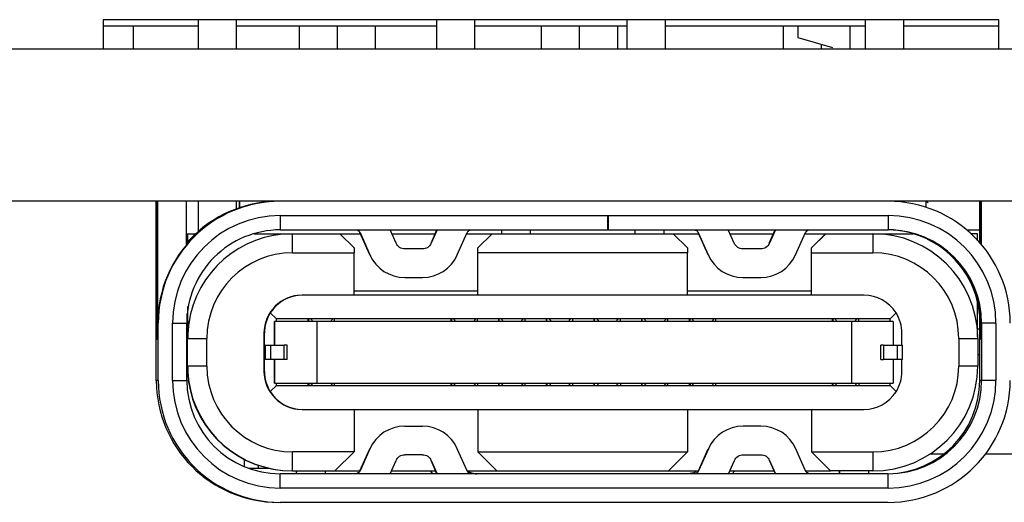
# Model space of a CAD drawing. Header units: millimetres. Extents: x 519 to 938, y 319 to 504.
# Tile 4 of 56: x 563 to 573, y 322 to 327. Entities that reach past the tile are written whole.
import ezdxf

# ---------------------------------------------------------------- set-up
doc = ezdxf.new("R2010")
doc.units = ezdxf.units.MM
doc.header["$LTSCALE"] = 30.734
doc.layers.get('0').update_dxf_attribs({"linetype": 'CONTINUOUS'})

msp = doc.modelspace()

# ---------------------------------------------------------------- linework, layer by layer
at = {"linetype": 'Continuous'}
for p, q in [((563.436, 327.148), (563.436, 326.842)), ((572.836, 327.148), (563.436, 327.148)), ((564.436, 326.842), (564.436, 327.148)), ((564.836, 326.842), (564.836, 327.148)), ((566.936, 326.842), (566.936, 327.148)), ((567.336, 326.842), (567.336, 327.148)), ((568.936, 326.842), (568.936, 327.148)), ((569.336, 326.842), (569.336, 327.148)), ((571.436, 326.842), (571.436, 327.148)), ((571.836, 326.842), (571.836, 327.148)), ((572.836, 326.842), (572.836, 327.148)), ((564.436, 327.081), (563.436, 327.081)), ((563.755, 326.842), (563.755, 327.081)), ((566.936, 327.081), (564.836, 327.081)), ((565.495, 326.842), (565.495, 327.081)), ((565.895, 326.842), (565.895, 327.081)), ((566.295, 326.842), (566.295, 327.081)), ((568.936, 327.081), (567.336, 327.081)), ((568.035, 326.842), (568.035, 327.081)), ((568.435, 326.842), (568.435, 327.081)), ((568.835, 326.842), (568.835, 327.081)), ((571.436, 327.081), (569.336, 327.081)), ((570.575, 326.842), (570.575, 327.081)), ((570.727, 327.081), (570.727, 326.962)), ((571.273, 326.842), (571.273, 327.081)), ((572.836, 327.081), (571.836, 327.081)), ((570.727, 326.962), (571.09, 326.856)), ((570.975, 326.842), (570.975, 326.89)), ((533.716, 326.842), (701.316, 326.842)), ((565.29, 325.242), (533.716, 325.242)), ((563.994, 323.362), (563.994, 325.242)), ((563.997, 325.242), (563.997, 323.792)), ((564.003, 325.243), (564.003, 325.192)), ((564.008, 325.242), (564.008, 323.912)), ((564.308, 325.242), (564.308, 324.784)), ((564.436, 324.925), (564.436, 325.242)), ((564.836, 325.163), (564.836, 325.242)), ((564.864, 325.242), (564.864, 325.172)), ((564.868, 325.242), (564.868, 325.173)), ((701.316, 325.242), (565.294, 325.242)), ((572.068, 325.242), (572.068, 325.177)), ((572.634, 324.806), (572.634, 325.242)), ((572.637, 325.242), (572.637, 324.803)), ((572.643, 325.243), (572.643, 325.192)), ((572.648, 325.242), (572.648, 324.792)), ((564.003, 324.062), (564.003, 325.192)), ((572.643, 324.797), (572.643, 325.192)), ((565.294, 325.092), (565.294, 324.942)), ((565.294, 325.092), (571.674, 325.092)), ((568.729, 325.092), (568.729, 324.942)), ((568.734, 324.942), (568.734, 325.092)), ((568.739, 324.942), (568.739, 325.092)), ((571.674, 325.092), (571.674, 324.942)), ((565.294, 324.942), (571.674, 324.942)), ((566.51, 324.802), (566.447, 324.942)), ((566.877, 324.802), (566.939, 324.942)), ((566.941, 324.942), (566.878, 324.802)), ((567.618, 324.902), (567.618, 324.942)), ((567.918, 324.942), (567.918, 324.902)), ((569.018, 324.902), (569.018, 324.942)), ((569.318, 324.942), (569.318, 324.902)), ((570.059, 324.802), (569.996, 324.942)), ((570.426, 324.802), (570.488, 324.942)), ((570.49, 324.942), (570.427, 324.802)), ((572.498, 324.942), (572.634, 324.942)), ((564.319, 324.81), (564.319, 324.902)), ((564.319, 324.902), (564.409, 324.902)), ((564.322, 324.902), (564.322, 324.815)), ((564.323, 324.815), (564.322, 324.815)), ((565.02, 324.902), (565.423, 324.902)), ((565.424, 324.702), (565.423, 324.902)), ((565.423, 324.902), (566.135, 324.902)), ((566.069, 324.752), (565.918, 324.902)), ((566.234, 324.68), (566.131, 324.913)), ((566.132, 324.913), (566.236, 324.68)), ((566.465, 324.902), (566.922, 324.902)), ((567.152, 324.68), (567.256, 324.913)), ((567.251, 324.902), (567.518, 324.902)), ((567.367, 324.752), (567.517, 324.902)), ((567.518, 324.902), (567.369, 324.752)), ((567.518, 324.902), (569.684, 324.902)), ((569.569, 324.752), (569.418, 324.902)), ((569.783, 324.68), (569.68, 324.913)), ((569.681, 324.913), (569.785, 324.68)), ((570.014, 324.902), (570.471, 324.902)), ((570.701, 324.68), (570.805, 324.913)), ((570.8, 324.902), (571.018, 324.902)), ((570.867, 324.752), (571.017, 324.902)), ((571.018, 324.902), (570.869, 324.752)), ((571.018, 324.902), (571.935, 324.902)), ((571.513, 324.902), (571.514, 324.702)), ((572.612, 324.902), (572.538, 324.902)), ((572.612, 324.828), (572.612, 324.902)), ((566.069, 324.752), (566.069, 324.702)), ((566.787, 324.742), (566.601, 324.742)), ((566.878, 324.802), (566.877, 324.802)), ((567.367, 324.257), (567.367, 324.752)), ((567.369, 324.752), (567.367, 324.752)), ((567.369, 324.702), (567.369, 324.752)), ((569.569, 324.752), (569.569, 324.702)), ((570.336, 324.742), (570.15, 324.742)), ((570.867, 324.257), (570.867, 324.752)), ((570.869, 324.752), (570.867, 324.752)), ((570.869, 324.702), (570.869, 324.752)), ((565.424, 324.702), (566.069, 324.702)), ((566.069, 324.257), (566.069, 324.702)), ((567.369, 324.257), (567.369, 324.702)), ((569.569, 324.702), (567.369, 324.702)), ((569.569, 324.257), (569.569, 324.702)), ((570.869, 324.257), (570.869, 324.702)), ((570.869, 324.702), (571.514, 324.702)), ((566.601, 324.442), (566.787, 324.442)), ((570.15, 324.442), (570.336, 324.442)), ((566.069, 324.302), (567.367, 324.302)), ((569.569, 324.302), (570.867, 324.302)), ((571.418, 324.257), (565.528, 324.257)), ((564.322, 324.138), (564.322, 323.802)), ((572.612, 323.821), (572.612, 324.182)), ((572.613, 324.182), (572.612, 324.182)), ((564.003, 324.062), (564.003, 323.974)), ((564.319, 323.512), (564.319, 324.062)), ((565.19, 324.071), (565.254, 324.007)), ((565.254, 323.982), (565.254, 324.007)), ((571.694, 324.007), (565.254, 324.007)), ((565.589, 323.982), (565.589, 324.007)), ((565.595, 323.982), (565.595, 324.007)), ((565.63, 323.982), (565.63, 323.988)), ((565.83, 323.988), (565.83, 323.982)), ((565.865, 323.982), (565.865, 324.007)), ((567.089, 323.982), (567.089, 324.007)), ((567.095, 323.982), (567.095, 324.007)), ((567.13, 323.982), (567.13, 323.988)), ((567.33, 323.988), (567.33, 323.982)), ((567.365, 323.982), (567.365, 324.007)), ((567.589, 323.982), (567.589, 324.007)), ((567.593, 323.982), (567.593, 324.007)), ((567.629, 323.982), (567.629, 323.988)), ((567.829, 323.988), (567.829, 323.982)), ((567.863, 323.982), (567.863, 324.007)), ((568.089, 323.982), (568.089, 324.007)), ((568.093, 323.982), (568.093, 324.007)), ((568.129, 323.995), (568.129, 323.982)), ((568.363, 323.982), (568.363, 324.007)), ((568.589, 323.982), (568.589, 324.007)), ((568.593, 323.982), (568.593, 324.007)), ((568.629, 323.995), (568.629, 323.982)), ((568.863, 323.982), (568.863, 324.007)), ((569.089, 323.982), (569.089, 324.007)), ((569.093, 323.982), (569.093, 324.007)), ((569.129, 323.982), (569.129, 323.988)), ((569.329, 323.988), (569.329, 323.982)), ((569.363, 323.982), (569.363, 324.007)), ((569.589, 323.982), (569.589, 324.007)), ((569.595, 323.982), (569.595, 324.007)), ((569.63, 323.982), (569.63, 323.988)), ((569.83, 323.988), (569.83, 323.982)), ((569.865, 323.982), (569.865, 324.007)), ((571.089, 323.982), (571.089, 324.007)), ((571.095, 323.982), (571.095, 324.007)), ((571.13, 323.982), (571.13, 323.988)), ((571.33, 323.988), (571.33, 323.982)), ((571.365, 323.982), (571.365, 324.007)), ((571.694, 324.007), (571.757, 324.071)), ((571.694, 323.982), (571.694, 324.007)), ((572.634, 323.362), (572.634, 324.045)), ((572.643, 324.062), (572.637, 324.062)), ((572.637, 323.991), (572.637, 323.792)), ((572.643, 324.062), (572.643, 324.029)), ((572.643, 324.029), (572.643, 323.974)), ((563.998, 323.962), (563.998, 323.792)), ((563.998, 323.962), (564.002, 323.962)), ((564.01, 323.912), (564.008, 323.912)), ((564.01, 323.962), (564.01, 323.912)), ((564.01, 323.962), (564.014, 323.962)), ((564.014, 323.362), (564.014, 323.962)), ((564.164, 323.362), (564.164, 323.962)), ((564.164, 323.962), (564.314, 323.962)), ((564.314, 323.362), (564.314, 323.962)), ((565.233, 323.982), (565.233, 323.732)), ((571.724, 323.982), (565.233, 323.982)), ((565.235, 323.732), (565.235, 323.982)), ((565.681, 323.332), (565.681, 323.982)), ((571.287, 323.982), (571.287, 323.332)), ((571.724, 323.982), (571.724, 323.732)), ((572.612, 323.902), (572.634, 323.902)), ((572.638, 323.962), (572.638, 323.792)), ((572.638, 323.962), (572.642, 323.962)), ((572.648, 323.978), (572.648, 323.912)), ((572.65, 323.912), (572.648, 323.912)), ((572.65, 323.962), (572.65, 323.912)), ((572.804, 323.962), (572.65, 323.962)), ((572.654, 323.962), (572.654, 323.362)), ((572.804, 323.962), (572.804, 323.362)), ((563.998, 323.792), (563.997, 323.792)), ((564.322, 323.802), (564.524, 323.802)), ((564.323, 323.512), (564.323, 323.802)), ((564.524, 323.512), (564.524, 323.802)), ((565.124, 323.857), (565.124, 323.457)), ((565.124, 323.857), (565.128, 323.857)), ((565.128, 323.457), (565.128, 323.857)), ((571.818, 323.732), (571.818, 323.857)), ((572.414, 323.802), (572.414, 323.512)), ((572.414, 323.802), (572.613, 323.802)), ((572.613, 323.802), (572.613, 323.512)), ((572.638, 323.792), (572.637, 323.792)), ((565.133, 323.582), (565.133, 323.732)), ((565.135, 323.732), (565.135, 323.582)), ((565.135, 323.732), (565.336, 323.732)), ((565.14, 323.582), (565.14, 323.732)), ((565.191, 323.732), (565.191, 323.582)), ((565.336, 323.582), (565.336, 323.732)), ((565.366, 323.732), (565.336, 323.732)), ((565.366, 323.582), (565.366, 323.732)), ((571.596, 323.582), (571.596, 323.732)), ((571.625, 323.732), (571.596, 323.732)), ((571.625, 323.732), (571.625, 323.582)), ((571.625, 323.732), (571.825, 323.732)), ((571.77, 323.582), (571.77, 323.732)), ((571.819, 323.732), (571.819, 323.582)), ((571.825, 323.582), (571.825, 323.732)), ((565.366, 323.582), (565.135, 323.582)), ((565.233, 323.582), (565.233, 323.332)), ((565.235, 323.332), (565.235, 323.582)), ((571.596, 323.582), (571.625, 323.582)), ((571.825, 323.582), (571.625, 323.582)), ((571.724, 323.582), (571.724, 323.332)), ((571.818, 323.457), (571.818, 323.582)), ((572.634, 323.632), (572.613, 323.632)), ((564.319, 323.522), (564.319, 323.512)), ((564.319, 323.512), (564.319, 323.522)), ((564.524, 323.512), (564.319, 323.512)), ((572.613, 323.512), (572.414, 323.512)), ((565.128, 323.457), (565.124, 323.457)), ((564.014, 323.362), (563.994, 323.362)), ((564.164, 323.362), (564.314, 323.362)), ((565.254, 323.307), (565.19, 323.244)), ((565.233, 323.332), (571.724, 323.332)), ((565.254, 323.307), (565.254, 323.332)), ((565.254, 323.307), (571.694, 323.307)), ((565.589, 323.307), (565.589, 323.332)), ((565.595, 323.332), (565.595, 323.307)), ((565.63, 323.327), (565.63, 323.332)), ((565.83, 323.332), (565.83, 323.327)), ((565.865, 323.307), (565.865, 323.332)), ((567.089, 323.307), (567.089, 323.332)), ((567.095, 323.307), (567.095, 323.332)), ((567.13, 323.327), (567.13, 323.332)), ((567.33, 323.332), (567.33, 323.327)), ((567.365, 323.332), (567.365, 323.307)), ((567.589, 323.307), (567.589, 323.332)), ((567.593, 323.307), (567.593, 323.332)), ((567.629, 323.327), (567.629, 323.332)), ((567.829, 323.332), (567.829, 323.327)), ((567.863, 323.307), (567.863, 323.332)), ((568.089, 323.307), (568.089, 323.332)), ((568.093, 323.332), (568.093, 323.307)), ((568.363, 323.307), (568.363, 323.332)), ((568.589, 323.307), (568.589, 323.332)), ((568.593, 323.307), (568.593, 323.332)), ((568.863, 323.332), (568.863, 323.307)), ((569.089, 323.307), (569.089, 323.332)), ((569.093, 323.307), (569.093, 323.332)), ((569.129, 323.327), (569.129, 323.332)), ((569.329, 323.332), (569.329, 323.327)), ((569.363, 323.307), (569.363, 323.332)), ((569.589, 323.307), (569.589, 323.332)), ((569.595, 323.332), (569.595, 323.307)), ((569.63, 323.327), (569.63, 323.332)), ((569.83, 323.332), (569.83, 323.327)), ((569.865, 323.307), (569.865, 323.332)), ((571.089, 323.307), (571.089, 323.332)), ((571.095, 323.307), (571.095, 323.332)), ((571.13, 323.327), (571.13, 323.332)), ((571.33, 323.332), (571.33, 323.327)), ((571.365, 323.332), (571.365, 323.307)), ((571.694, 323.307), (571.694, 323.332)), ((571.694, 323.307), (571.757, 323.244)), ((572.804, 323.362), (572.634, 323.362)), ((565.528, 323.057), (571.418, 323.057)), ((566.069, 323.057), (566.069, 322.612)), ((567.367, 323.057), (567.367, 322.612)), ((567.369, 323.057), (567.369, 322.612)), ((569.569, 323.057), (569.569, 322.612)), ((570.867, 323.057), (570.867, 322.612)), ((570.869, 323.057), (570.869, 322.612)), ((566.601, 322.882), (566.787, 322.882)), ((570.338, 322.882), (570.152, 322.882)), ((566.131, 322.412), (566.234, 322.645)), ((566.236, 322.645), (566.132, 322.412)), ((567.256, 322.412), (567.152, 322.645)), ((569.682, 322.412), (569.785, 322.645)), ((569.787, 322.645), (569.683, 322.412)), ((570.807, 322.412), (570.703, 322.645)), ((565.423, 322.412), (565.424, 322.612)), ((566.069, 322.612), (565.424, 322.612)), ((565.868, 322.412), (566.069, 322.612)), ((566.787, 322.582), (566.601, 322.582)), ((567.567, 322.412), (567.367, 322.612)), ((567.367, 322.612), (569.569, 322.612)), ((567.369, 322.612), (567.568, 322.412)), ((569.368, 322.412), (569.569, 322.612)), ((570.152, 322.582), (570.338, 322.582)), ((571.067, 322.412), (570.867, 322.612)), ((570.867, 322.612), (571.514, 322.612)), ((570.869, 322.612), (571.068, 322.412)), ((571.514, 322.612), (571.513, 322.412)), ((572.11, 322.592), (572.253, 322.592)), ((572.692, 322.592), (580.481, 322.592)), ((564.916, 322.538), (564.916, 322.459)), ((564.967, 322.442), (565.178, 322.442)), ((565.066, 322.442), (565.066, 322.473)), ((566.447, 322.382), (566.51, 322.523)), ((566.939, 322.382), (566.877, 322.523)), ((566.878, 322.523), (566.941, 322.382)), ((569.998, 322.382), (570.061, 322.523)), ((570.49, 322.382), (570.428, 322.523)), ((570.428, 322.523), (570.429, 322.523)), ((570.429, 322.523), (570.492, 322.382)), ((565.294, 322.232), (565.294, 322.382)), ((571.674, 322.382), (565.294, 322.382)), ((565.423, 322.412), (566.131, 322.412)), ((565.464, 322.382), (565.464, 322.412)), ((565.466, 322.382), (565.467, 322.412)), ((565.767, 322.412), (565.766, 322.382)), ((566.461, 322.412), (566.926, 322.412)), ((566.868, 322.412), (566.893, 322.382)), ((567.256, 322.412), (567.567, 322.412)), ((567.568, 322.412), (569.682, 322.412)), ((569.675, 322.403), (569.675, 322.412)), ((570.012, 322.412), (570.477, 322.412)), ((570.037, 322.382), (570.063, 322.412)), ((570.807, 322.412), (571.067, 322.412)), ((571.513, 322.412), (571.068, 322.412)), ((571.164, 322.382), (571.164, 322.412)), ((571.166, 322.382), (571.167, 322.412)), ((571.467, 322.412), (571.466, 322.382)), ((571.674, 322.232), (571.674, 322.382)), ((571.674, 322.232), (565.294, 322.232)), ((571.674, 322.082), (565.294, 322.082))]:
    msp.add_line(p, q, dxfattribs=at)
for centre, radius, start, end in [((565.29, 323.962), 1.28, 90.0009, 180), ((565.294, 323.962), 1.28, 90.0005, 179.9998), ((565.282, 323.962), 1.28, 90.0007, 139.7075), ((565.278, 323.962), 1.28, 90, 132.7457), ((571.674, 323.962), 1.28, 0.0002, 89.9995), ((572.053, 325.192), 0.05, 36.979, 72.3459), ((565.294, 323.962), 1.13, 90.0005, 179.9997), ((571.674, 323.962), 1.13, 0.0003, 89.9995), ((565.294, 323.962), 0.98, 90.0001, 180.0001), ((571.662, 323.961), 0.982, 82.9897, 89.3204), ((571.674, 323.962), 0.98, 359.9999, 89.9999), ((571.67, 323.962), 0.98, 359.9999, 89.7713), ((571.662, 323.962), 0.98, 79.3462, 82.9919), ((571.662, 323.962), 0.98, 5.8573, 79.3397), ((565.277, 323.963), 1.279, 138.2534, 139.303), ((565.278, 323.962), 1.281, 132.7473, 138.2517), ((565.423, 323.802), 1.1, 90, 171.7279), ((571.513, 323.802), 1.1, 0.9721, 89.9991), ((571.658, 323.964), 0.978, 72.5377, 73.5733), ((571.657, 323.962), 0.98, 12.9694, 72.5398), ((565.424, 323.802), 0.9, 90.0003, 179.9999), ((566.601, 324.842), 0.4, 203.9653, 269.9969), ((566.787, 324.842), 0.4, 270.0031, 336.0347), ((570.15, 324.842), 0.4, 203.9653, 269.9969), ((570.336, 324.842), 0.4, 270.0031, 336.0347), ((571.514, 323.802), 0.9, 0.0003, 89.9996), ((565.524, 323.857), 0.4, 90.0011, 179.9992), ((571.657, 323.962), 0.981, 5.7921, 12.966), ((565.279, 323.962), 1.281, 175.5169, 179.9986), ((565.277, 323.962), 1.28, 174.9537, 175.5166), ((565.421, 323.803), 1.099, 170.1992, 171.7253), ((563.342, 323.954), 4.787, 0.3427, 0.4969), ((564.308, 323.959), 4.021, 0.328, 0.5116), ((563.842, 323.954), 4.787, 0.3427, 0.4969), ((564.808, 323.959), 4.021, 0.328, 0.5116), ((571.658, 323.962), 0.98, 4.3228, 5.7886), ((571.657, 323.962), 0.98, 0.001, 4.3222), ((571.626, 323.959), 1.016, 1.8453, 5.8237), ((565.424, 323.802), 1.102, 171.7269, 179.9912), ((565.426, 323.802), 1.102, 171.7347, 179.9909), ((571.517, 323.802), 1.097, 0.0002, 0.9745), ((565.421, 323.513), 1.102, 180.0085, 187.7692), ((565.425, 323.513), 1.102, 180.0084, 187.7475), ((565.424, 323.512), 0.9, 180.0001, 269.9997), ((571.513, 323.512), 1.1, 270.0005, 359.9997), ((571.514, 323.512), 0.9, 270.0003, 359.9999), ((565.524, 323.457), 0.4, 180.0008, 269.9989), ((565.274, 323.362), 1.28, 180.0004, 269.9994), ((565.294, 323.362), 1.28, 180.0002, 269.9995), ((565.294, 323.362), 1.13, 180.0003, 269.9995), ((565.294, 323.362), 0.98, 179.9999, 269.9999), ((565.419, 323.512), 1.1, 187.7744, 269.9998), ((565.423, 323.512), 1.1, 187.7526, 270), ((564.109, 323.355), 4.02, 359.4884, 359.6719), ((563.543, 323.361), 4.786, 359.5031, 359.6572), ((564.609, 323.355), 4.02, 359.4884, 359.6719), ((564.043, 323.361), 4.786, 359.5031, 359.6572), ((571.654, 323.362), 0.98, 271.1284, 0.0001), ((571.674, 323.362), 1.28, 270.0005, 359.9998), ((571.674, 323.362), 1.13, 270.0005, 359.9997), ((571.674, 323.362), 0.98, 270.0001, 0.0001), ((566.601, 322.482), 0.4, 90.0031, 156.0347), ((566.787, 322.482), 0.4, 23.9653, 89.9969), ((570.152, 322.482), 0.4, 90.0031, 156.0347), ((570.338, 322.482), 0.4, 23.9653, 89.9969), ((567.356, 322.533), 0.151, 233.5943, 239.1342), ((567.356, 322.533), 0.151, 239.1077, 250.3817), ((567.356, 322.533), 0.151, 250.4724, 269.9897), ((569.574, 322.534), 0.152, 289.6517, 300.8496), ((569.574, 322.534), 0.151, 300.8535, 306.4176)]:
    msp.add_arc(centre, radius, start, end, dxfattribs=at)
for centre, major_axis, ratio, start_param, end_param in [((565.529, 323.857), (-0.283, 0.283), 0.997747, -0.783953, 0.224255), ((571.419, 323.857), (-0.283, 0.283), 0.997747, -1.792161, -0.783953), ((565.529, 323.857), (0.401, 0), 0.997754, 2.579004, 3.141593), ((571.419, 323.857), (0, 0.4), 0.997741, -1.570796, -1.008208), ((565.529, 323.457), (0.401, 0), 0.997754, 3.141593, 3.704181), ((571.419, 323.457), (0, 0.4), 0.997741, -2.133385, -1.570796), ((567.112, 323.577), (0, 0.27), 0.177819, -3.141593, -2.762185), ((567.347, 323.577), (0, 0.27), 0.172181, -3.521, -3.141593), ((569.612, 323.577), (0, 0.27), 0.177819, -3.141593, -2.762185), ((569.847, 323.577), (0, 0.27), 0.172181, -3.521, -3.141593), ((565.529, 323.457), (0.283, 0.283), 0.997747, -3.365847, -2.357639), ((571.419, 323.457), (0.283, 0.283), 0.997747, -2.357639, -1.349431)]:
    msp.add_ellipse(centre, major_axis=major_axis, ratio=ratio, start_param=start_param, end_param=end_param, dxfattribs=at)
msp.add_open_spline([(566.087, 324.942), (566.093, 324.942), (566.099, 324.941), (566.105, 324.939)], degree=3, dxfattribs=at)
for points, knots in [([(566.105, 324.939), (566.111, 324.936), (566.122, 324.929), (566.13, 324.919), (566.132, 324.913)], [0, 0, 0, 0, 0.499982, 1, 1, 1, 1]), ([(567.256, 324.913), (567.26, 324.921), (567.273, 324.937), (567.292, 324.942), (567.302, 324.942)], [0, 0, 0, 0, 0.5, 1, 1, 1, 1]), ([(569.636, 324.942), (569.645, 324.942), (569.664, 324.937), (569.677, 324.921), (569.681, 324.913)], [0, 0, 0, 0, 0.499999, 1, 1, 1, 1]), ([(570.805, 324.913), (570.808, 324.92), (570.819, 324.934), (570.834, 324.94), (570.842, 324.942)], [0, 0, 0, 0, 0.499872, 1, 1, 1, 1]), ([(566.601, 324.742), (566.582, 324.742), (566.544, 324.754), (566.518, 324.784), (566.51, 324.802)], [0, 0, 0, 0, 0.5, 1, 1, 1, 1]), ([(566.878, 324.802), (566.871, 324.784), (566.845, 324.754), (566.806, 324.742), (566.787, 324.742)], [0, 0, 0, 0, 0.5, 1, 1, 1, 1]), ([(570.15, 324.742), (570.131, 324.742), (570.093, 324.754), (570.067, 324.784), (570.059, 324.802)], [0, 0, 0, 0, 0.5, 1, 1, 1, 1]), ([(570.427, 324.802), (570.42, 324.784), (570.394, 324.754), (570.355, 324.742), (570.336, 324.742)], [0, 0, 0, 0, 0.5, 1, 1, 1, 1]), ([(565.63, 323.988), (565.629, 323.991), (565.626, 323.996), (565.621, 324.003), (565.616, 324.007), (565.612, 324.007)], [0, 0, 0, 0, 0.346311, 0.621656, 1, 1, 1, 1]), ([(565.83, 323.988), (565.831, 323.991), (565.834, 323.996), (565.839, 324.003), (565.844, 324.007), (565.847, 324.007)], [0, 0, 0, 0, 0.349177, 0.625482, 1, 1, 1, 1]), ([(567.13, 323.988), (567.129, 323.991), (567.126, 323.996), (567.121, 324.003), (567.116, 324.007), (567.112, 324.007)], [0, 0, 0, 0, 0.346386, 0.621672, 1, 1, 1, 1]), ([(567.347, 324.007), (567.344, 324.007), (567.339, 324.003), (567.334, 323.996), (567.331, 323.991), (567.33, 323.988)], [0, 0, 0, 0, 0.374504, 0.650792, 1, 1, 1, 1]), ([(567.629, 323.988), (567.628, 323.991), (567.625, 323.996), (567.62, 324.003), (567.614, 324.007), (567.611, 324.007)], [0, 0, 0, 0, 0.346312, 0.621656, 1, 1, 1, 1]), ([(567.829, 323.988), (567.83, 323.991), (567.833, 323.996), (567.837, 324.003), (567.843, 324.007), (567.846, 324.007)], [0, 0, 0, 0, 0.349177, 0.625482, 1, 1, 1, 1]), ([(568.129, 323.995), (568.128, 323.997), (568.124, 324.002), (568.119, 324.007), (568.115, 324.007)], [0, 0, 0, 0, 0.3321, 1, 1, 1, 1]), ([(568.329, 323.995), (568.33, 323.997), (568.333, 324.002), (568.338, 324.007), (568.343, 324.007)], [0, 0, 0, 0, 0.335045, 1, 1, 1, 1]), ([(568.629, 323.995), (568.628, 323.997), (568.624, 324.002), (568.619, 324.007), (568.615, 324.007)], [0, 0, 0, 0, 0.3321, 1, 1, 1, 1]), ([(568.829, 323.995), (568.83, 323.997), (568.833, 324.002), (568.838, 324.007), (568.843, 324.007)], [0, 0, 0, 0, 0.335045, 1, 1, 1, 1]), ([(569.129, 323.988), (569.128, 323.991), (569.125, 323.996), (569.12, 324.003), (569.114, 324.007), (569.111, 324.007)], [0, 0, 0, 0, 0.346312, 0.621656, 1, 1, 1, 1]), ([(569.329, 323.988), (569.33, 323.991), (569.333, 323.996), (569.337, 324.003), (569.343, 324.007), (569.346, 324.007)], [0, 0, 0, 0, 0.349177, 0.625482, 1, 1, 1, 1]), ([(569.63, 323.988), (569.629, 323.991), (569.626, 323.996), (569.621, 324.003), (569.616, 324.007), (569.612, 324.007)], [0, 0, 0, 0, 0.346386, 0.621672, 1, 1, 1, 1]), ([(569.847, 324.007), (569.844, 324.007), (569.839, 324.003), (569.834, 323.996), (569.831, 323.991), (569.83, 323.988)], [0, 0, 0, 0, 0.374504, 0.650792, 1, 1, 1, 1]), ([(571.13, 323.988), (571.129, 323.991), (571.126, 323.996), (571.121, 324.003), (571.116, 324.007), (571.112, 324.007)], [0, 0, 0, 0, 0.346312, 0.621656, 1, 1, 1, 1]), ([(571.33, 323.988), (571.331, 323.991), (571.334, 323.996), (571.339, 324.003), (571.344, 324.007), (571.347, 324.007)], [0, 0, 0, 0, 0.349176, 0.625482, 1, 1, 1, 1]), ([(564.003, 323.974), (564.003, 323.97), (564.003, 323.961), (564.003, 323.949), (564.003, 323.938), (564.003, 323.929), (564.003, 323.923), (564.003, 323.919), (564.003, 323.917), (564.003, 323.915), (564.003, 323.914), (564.003, 323.913), (564.003, 323.912), (564.003, 323.912)], [0, 0, 0, 0, 0.220715, 0.418711, 0.59113, 0.735514, 0.850016, 0.8955, 0.932899, 0.962125, 0.983102, 0.99575, 1, 1, 1, 1]), ([(572.643, 323.974), (572.643, 323.97), (572.643, 323.961), (572.643, 323.949), (572.643, 323.938), (572.643, 323.929), (572.643, 323.923), (572.643, 323.919), (572.643, 323.917), (572.643, 323.915), (572.643, 323.914), (572.642, 323.913), (572.643, 323.912), (572.643, 323.912)], [0, 0, 0, 0, 0.220715, 0.418711, 0.59113, 0.735514, 0.850016, 0.8955, 0.932899, 0.962125, 0.983102, 0.99575, 1, 1, 1, 1]), ([(565.63, 323.327), (565.629, 323.324), (565.626, 323.319), (565.621, 323.311), (565.616, 323.307), (565.612, 323.307)], [0, 0, 0, 0, 0.346396, 0.621678, 1, 1, 1, 1]), ([(565.83, 323.327), (565.831, 323.324), (565.834, 323.319), (565.839, 323.311), (565.844, 323.307), (565.847, 323.307)], [0, 0, 0, 0, 0.349174, 0.625498, 1, 1, 1, 1]), ([(567.611, 323.307), (567.614, 323.307), (567.62, 323.311), (567.625, 323.319), (567.628, 323.324), (567.629, 323.327)], [0, 0, 0, 0, 0.378332, 0.653667, 1, 1, 1, 1]), ([(567.846, 323.307), (567.843, 323.307), (567.837, 323.311), (567.833, 323.319), (567.83, 323.324), (567.829, 323.327)], [0, 0, 0, 0, 0.374505, 0.650801, 1, 1, 1, 1]), ([(568.115, 323.307), (568.116, 323.307), (568.119, 323.308), (568.124, 323.313), (568.127, 323.317), (568.129, 323.32)], [0, 0, 0, 0, 0.189721, 0.534055, 1, 1, 1, 1]), ([(568.343, 323.307), (568.341, 323.307), (568.338, 323.308), (568.333, 323.313), (568.33, 323.317), (568.329, 323.32)], [0, 0, 0, 0, 0.187277, 0.530696, 1, 1, 1, 1]), ([(568.615, 323.307), (568.616, 323.307), (568.619, 323.308), (568.624, 323.313), (568.627, 323.317), (568.629, 323.32)], [0, 0, 0, 0, 0.189721, 0.534055, 1, 1, 1, 1]), ([(568.843, 323.307), (568.841, 323.307), (568.838, 323.308), (568.833, 323.313), (568.83, 323.317), (568.829, 323.32)], [0, 0, 0, 0, 0.187277, 0.530696, 1, 1, 1, 1]), ([(569.111, 323.307), (569.114, 323.307), (569.12, 323.311), (569.125, 323.319), (569.128, 323.324), (569.129, 323.327)], [0, 0, 0, 0, 0.378332, 0.653667, 1, 1, 1, 1]), ([(569.346, 323.307), (569.343, 323.307), (569.337, 323.311), (569.333, 323.319), (569.33, 323.324), (569.329, 323.327)], [0, 0, 0, 0, 0.374505, 0.650801, 1, 1, 1, 1]), ([(571.13, 323.327), (571.129, 323.324), (571.126, 323.319), (571.121, 323.311), (571.116, 323.307), (571.112, 323.307)], [0, 0, 0, 0, 0.346396, 0.621678, 1, 1, 1, 1]), ([(571.33, 323.327), (571.331, 323.324), (571.334, 323.319), (571.339, 323.311), (571.344, 323.307), (571.347, 323.307)], [0, 0, 0, 0, 0.349174, 0.625498, 1, 1, 1, 1]), ([(566.51, 322.523), (566.518, 322.54), (566.544, 322.571), (566.582, 322.582), (566.601, 322.582)], [0, 0, 0, 0, 0.5, 1, 1, 1, 1]), ([(566.787, 322.582), (566.806, 322.582), (566.845, 322.571), (566.871, 322.54), (566.878, 322.523)], [0, 0, 0, 0, 0.5, 1, 1, 1, 1]), ([(570.061, 322.523), (570.069, 322.54), (570.095, 322.571), (570.133, 322.582), (570.152, 322.582)], [0, 0, 0, 0, 0.5, 1, 1, 1, 1]), ([(570.338, 322.582), (570.357, 322.582), (570.396, 322.571), (570.422, 322.54), (570.429, 322.523)], [0, 0, 0, 0, 0.5, 1, 1, 1, 1]), ([(566.132, 322.412), (566.128, 322.403), (566.115, 322.388), (566.096, 322.382), (566.087, 322.382)], [0, 0, 0, 0, 0.5, 1, 1, 1, 1]), ([(567.302, 322.382), (567.292, 322.382), (567.273, 322.388), (567.26, 322.403), (567.256, 322.412)], [0, 0, 0, 0, 0.499999, 1, 1, 1, 1]), ([(569.625, 322.391), (569.621, 322.389), (569.605, 322.385), (569.587, 322.382), (569.575, 322.382)], [0, 0, 0, 0, 0.27166, 1, 1, 1, 1]), ([(569.683, 322.412), (569.679, 322.403), (569.666, 322.388), (569.647, 322.382), (569.638, 322.382)], [0, 0, 0, 0, 0.5, 1, 1, 1, 1]), ([(570.853, 322.382), (570.843, 322.382), (570.824, 322.388), (570.811, 322.403), (570.807, 322.412)], [0, 0, 0, 0, 0.499999, 1, 1, 1, 1])]:
    msp.add_open_spline(points, degree=3, knots=knots, dxfattribs=at)

doc.saveas('drawing.dxf')
